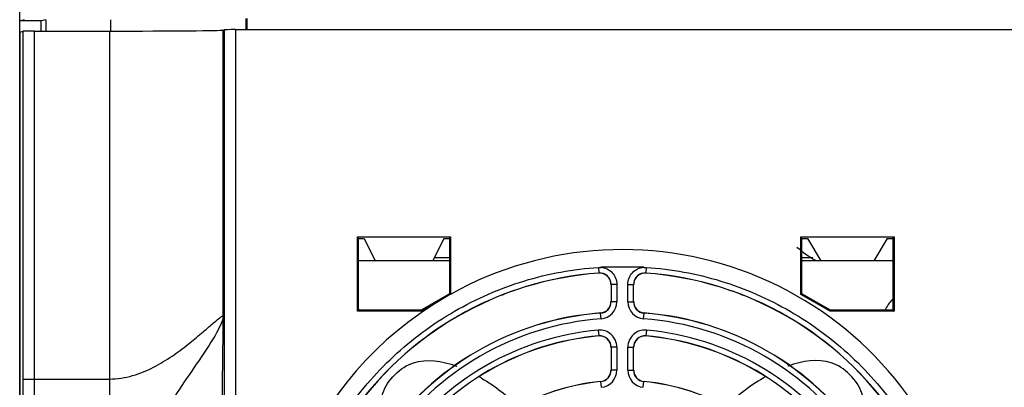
# Model space of a CAD drawing. Header units: millimetres. Extents: x 0 to 1500, y 0 to 1200.
# Tile 2 of 38: x 416 to 503, y 110 to 142. Entities that reach past the tile are written whole.
import ezdxf

# ---------------------------------------------------------------- set-up
doc = ezdxf.new("R2010")
doc.units = ezdxf.units.MM
doc.header["$LTSCALE"] = 82.5
doc.layers.get('0').update_dxf_attribs({"linetype": 'CONTINUOUS'})
doc.layers.add('002_AXIS', color=7, linetype='CONTINUOUS')

msp = doc.modelspace()

# ---------------------------------------------------------------- linework, layer by layer
at = {"color": 7, "linetype": 'CONTINUOUS'}
for p, q in [((416.143, 49.613), (416.143, 157.413)), ((416.143, 142.213), (416.563, 142.318)), ((418.044, 142.213), (416.143, 142.213)), ((418.431, 142.31), (418.044, 142.213)), ((418.044, 141.318), (418.044, 142.213)), ((418.431, 142.31), (418.431, 141.318)), ((436.123, 142.432), (436.123, 141.44)), ((416.169, 141.213), (416.457, 141.309)), ((416.169, 141.213), (416.169, 53.661)), ((417.457, 141.318), (424.034, 141.318)), ((434.031, 141.403), (434.117, 141.432)), ((435.117, 141.44), (607.168, 141.44)), ((445.854, 116.706), (445.854, 123.247)), ((445.941, 123.072), (445.854, 123.247)), ((445.854, 123.247), (454.028, 123.247)), ((445.941, 116.793), (445.941, 123.072)), ((445.941, 123.072), (446.441, 123.072)), ((446.441, 123.072), (447.418, 121.113)), ((453.441, 123.072), (452.463, 121.113)), ((453.441, 123.072), (453.941, 123.072)), ((453.941, 123.072), (454.028, 123.247)), ((453.941, 123.072), (453.941, 118.237)), ((454.028, 123.247), (454.028, 118.179)), ((484.941, 123.072), (484.836, 123.247)), ((484.836, 118.176), (484.836, 123.247)), ((484.836, 123.247), (493.046, 123.247)), ((484.941, 118.237), (484.941, 123.072)), ((484.941, 123.072), (485.441, 123.072)), ((485.441, 123.072), (486.614, 121.113)), ((492.441, 123.072), (491.268, 121.113)), ((492.441, 123.072), (492.941, 123.072)), ((492.941, 123.072), (493.046, 123.247)), ((492.941, 123.072), (492.941, 116.793)), ((493.046, 123.247), (493.046, 116.688)), ((452.613, 121.413), (453.941, 121.413)), ((484.941, 121.413), (485.892, 121.413)), ((453.941, 121.113), (445.941, 121.113)), ((492.941, 121.113), (484.941, 121.113)), ((468.156, 119.056), (468.156, 117.525)), ((470.129, 117.525), (470.129, 119.056)), ((453.941, 118.237), (451.441, 116.793)), ((453.641, 117.962), (451.464, 116.706)), ((454.028, 118.186), (453.641, 117.963)), ((453.941, 118.237), (454.028, 118.186)), ((484.941, 118.237), (484.836, 118.176)), ((487.413, 116.688), (484.836, 118.176)), ((487.441, 116.793), (484.941, 118.237)), ((445.941, 116.793), (445.854, 116.706)), ((451.464, 116.706), (445.854, 116.706)), ((451.441, 116.793), (445.941, 116.793)), ((451.441, 116.793), (451.464, 116.706)), ((487.441, 116.793), (487.413, 116.688)), ((493.046, 116.688), (487.413, 116.688)), ((492.941, 116.793), (487.441, 116.793)), ((492.941, 116.793), (493.046, 116.688)), ((468.156, 113.539), (468.156, 111.503)), ((470.129, 111.503), (470.129, 113.539))]:
    msp.add_line(p, q, dxfattribs=at)
at = {"color": 9, "linetype": 'CONTINUOUS'}
for p, q in [((424.143, 142.31), (424.143, 141.318)), ((436.035, 142.41), (436.035, 141.44)), ((416.457, 110.739), (416.457, 141.309)), ((417.457, 110.739), (417.457, 141.318)), ((424.034, 141.318), (424.034, 107.12)), ((434.031, 116.248), (434.031, 141.403)), ((434.117, 141.432), (434.117, 54.221)), ((435.117, 141.44), (435.117, 53.734)), ((467.049, 120.552), (467.085, 120.053)), ((467.049, 120.549), (467.24, 120.552)), ((471.032, 120.553), (467.253, 120.553)), ((471.045, 120.552), (471.236, 120.549)), ((471.236, 120.552), (471.2, 120.053)), ((467.085, 120.053), (467.071, 120.039)), ((471.214, 120.039), (471.2, 120.053)), ((468.656, 119.056), (468.156, 119.056)), ((468.656, 119.056), (468.656, 117.525)), ((469.629, 117.525), (469.629, 119.056)), ((469.629, 119.056), (470.129, 119.056)), ((468.656, 117.525), (468.156, 117.525)), ((469.629, 117.525), (470.129, 117.525)), ((467.231, 116.528), (467.218, 116.54)), ((467.268, 116.03), (467.231, 116.528)), ((471.017, 116.03), (471.054, 116.528)), ((471.067, 116.54), (471.054, 116.528)), ((467.023, 115.033), (467.067, 114.535)), ((467.054, 114.52), (467.067, 114.535)), ((471.262, 115.033), (471.218, 114.535)), ((471.218, 114.535), (471.231, 114.52)), ((468.656, 113.539), (468.156, 113.539)), ((468.656, 113.539), (468.656, 111.503)), ((469.629, 111.503), (469.629, 113.539)), ((469.629, 113.539), (470.129, 113.539)), ((468.656, 111.503), (468.156, 111.503)), ((469.629, 111.503), (470.129, 111.503)), ((416.457, 110.739), (424.034, 110.739)), ((467.253, 110.508), (467.24, 110.52)), ((467.301, 110.011), (467.253, 110.508)), ((470.984, 110.011), (471.032, 110.508)), ((471.045, 110.52), (471.032, 110.508))]:
    msp.add_line(p, q, dxfattribs=at)
at = {"color": 7, "linetype": 'CONTINUOUS'}
for centre, radius, start, end in [((469.143, 91.113), 31, 14.97194, 119.18006), ((491.143, 130.113), 10.243, 229.49083, 240.61892), ((469.143, 91.113), 29.013, 94.06712, 145.93288), ((469.143, 91.113), 29, 94.09596, 145.90404), ((467.142, 119.042), 1, 0.00578, 94.09018), ((471.143, 119.042), 1, 85.90982, 179.99422), ((469.143, 91.113), 29.013, 34.06712, 85.93288), ((469.143, 91.113), 29, 34.09596, 85.90404), ((469.143, 91.113), 31, 120, 345.02806), ((467.142, 117.538), 1, 274.33306, 359.99519), ((471.143, 117.538), 1, 180.00481, 265.66694), ((469.143, 91.113), 25.5, 94.32825, 145.67175), ((469.143, 91.113), 25.487, 94.30192, 145.69808), ((469.143, 91.113), 25.487, 34.30192, 85.69808), ((469.143, 91.113), 25.5, 34.32825, 85.67175), ((469.143, 91.113), 23.513, 95.06306, 144.93694), ((469.143, 91.113), 23.5, 95.09958, 144.90042), ((467.142, 113.524), 1, 0.00633, 95.09324), ((471.143, 113.524), 1, 84.90665, 179.99377), ((469.143, 91.113), 23.513, 35.06306, 84.93694), ((469.143, 91.113), 23.5, 35.09958, 84.90042), ((467.142, 111.515), 1, 275.60327, 359.99536), ((471.143, 111.515), 1, 180.00463, 264.39673), ((469.143, 91.113), 19.5, 95.59864, 144.40136), ((469.143, 91.113), 19.487, 95.56535, 144.43465), ((469.143, 91.113), 19.487, 35.56535, 84.43465), ((469.143, 91.113), 19.5, 35.59864, 84.40136)]:
    msp.add_arc(centre, radius, start, end, dxfattribs=at)
at = {"color": 9, "linetype": 'CONTINUOUS'}
for centre, radius, start, end in [((467.156, 119.056), 1, 0.00233, 94.06478), ((471.129, 119.056), 1, 85.93522, 179.99767), ((467.156, 117.525), 1, 274.29877, 0.00314), ((467.156, 117.525), 1.5, 274.30196, 359.99996), ((471.129, 117.525), 1.5, 180.00009, 265.69799), ((471.129, 117.525), 1, 179.9969, 265.70118), ((469.143, 91.113), 24.987, 94.30192, 145.69808), ((469.143, 91.113), 24.987, 34.30192, 85.69808), ((469.143, 91.113), 24.013, 95.06306, 144.93694), ((467.155, 113.538), 1.5, 0.00761, 95.05545), ((467.156, 113.538), 1, 0.00227, 95.06079), ((471.13, 113.538), 1.5, 84.94455, 179.99239), ((471.129, 113.538), 1, 84.93921, 179.99773), ((469.143, 91.113), 24.013, 35.06306, 84.93694), ((467.156, 111.503), 1, 275.56232, 0.00303), ((467.156, 111.503), 1.5, 275.5654, 359.99995), ((471.129, 111.503), 1.5, 180.0001, 264.43455), ((471.129, 111.503), 1, 179.99701, 264.43764)]:
    msp.add_arc(centre, radius, start, end, dxfattribs=at)
at = {"color": 7, "linetype": 'CONTINUOUS'}
for centre, major_axis, start_param, end_param in [((417.457, 141.309), (1, 0), 1.570796, 3.115413), ((424.034, 141.405), (10, 0), -1.570796, -0.02618), ((435.117, 141.431), (1, 0), 1.570796, 3.115413)]:
    msp.add_ellipse(centre, major_axis=major_axis, ratio=0.008727, start_param=start_param, end_param=end_param, dxfattribs=at)
at = {"color": 9, "linetype": 'CONTINUOUS'}
for points, knots in [([(444.694, 107.645), (445.318, 108.567), (446.658, 110.352), (449.738, 113.574), (454.252, 116.904), (459.393, 119.148), (463.724, 120.204), (465.939, 120.473), (467.049, 120.552)], [0, 0, 0, 0, 0.125094, 0.250187, 0.5, 0.749813, 0.874906, 1, 1, 1, 1]), ([(467.253, 120.553), (467.439, 120.538), (467.812, 120.446), (468.276, 120.106), (468.584, 119.621), (468.656, 119.243), (468.656, 119.056)], [0, 0, 0, 0, 0.249986, 0.500027, 0.749985, 1, 1, 1, 1]), ([(469.629, 119.056), (469.629, 119.243), (469.701, 119.621), (470.009, 120.106), (470.473, 120.446), (470.846, 120.538), (471.032, 120.553)], [0, 0, 0, 0, 0.250015, 0.499973, 0.750014, 1, 1, 1, 1]), ([(471.236, 120.552), (472.346, 120.473), (474.562, 120.204), (478.892, 119.148), (484.033, 116.904), (488.547, 113.574), (491.627, 110.352), (492.967, 108.567), (493.591, 107.645)], [0, 0, 0, 0, 0.125094, 0.250187, 0.5, 0.749813, 0.874906, 1, 1, 1, 1]), ([(424.034, 110.739), (424.721, 110.74), (426.078, 110.948), (427.914, 111.719), (429.517, 112.701), (430.904, 113.735), (431.924, 114.582), (432.638, 115.195), (433.079, 115.577), (433.447, 115.887), (433.695, 116.09), (433.862, 116.201), (433.935, 116.249), (434.02, 116.272), (434.031, 116.247)], [0, 0, 0, 0, 0.17674, 0.347705, 0.509612, 0.659549, 0.792814, 0.850892, 0.901571, 0.943237, 0.974205, 0.985204, 0.993034, 1, 1, 1, 1]), ([(434.031, 116.247), (434.013, 116.028), (433.85, 115.518), (433.203, 114.314), (432.012, 112.516), (430.398, 110.191), (429.324, 108.511), (428.835, 107.655)], [0, 0, 0, 0, 0.065413, 0.156579, 0.407117, 0.706286, 1, 1, 1, 1]), ([(434.031, 116.248), (433.974, 113.259), (433.951, 109.381), (433.877, 105.504), (433.854, 104.615)], [0, 0, 0, 0, 0.770902, 1, 1, 1, 1]), ([(416.425, 107.844), (416.431, 108.049), (416.451, 109.014), (416.457, 109.979), (416.457, 110.739)], [0, 0, 0, 0, 0.211973, 1, 1, 1, 1]), ([(417.425, 107.12), (417.43, 107.376), (417.451, 108.582), (417.457, 109.789), (417.457, 110.739)], [0, 0, 0, 0, 0.211966, 1, 1, 1, 1])]:
    msp.add_open_spline(points, degree=3, knots=knots, dxfattribs=at)
at = {"layer": '002_AXIS', "color": 7, "linetype": 'CONTINUOUS'}
for p, q in [((454.566, 111.873), (454.583, 111.867)), ((483.719, 111.873), (483.702, 111.867))]:
    msp.add_line(p, q, dxfattribs=at)
for centre, radius, start, end in [((469.143, 91.113), 29, 94.06521, 94.09592), ((469.143, 91.113), 29, 85.90408, 85.93479), ((469.143, 91.113), 29, 108.84889, 111.53634), ((469.143, 91.113), 29, 68.46366, 71.1488), ((469.143, 91.113), 29, 116.80852, 120.94416), ((469.143, 91.113), 29, 59.05584, 63.1895), ((494.143, 116.113), 2, 128.26961, 159.61112), ((444.143, 116.113), 2, 20.53564, 22.58157), ((469.143, 91.113), 29, 125.69409, 128.8516), ((469.143, 91.113), 29, 51.1484, 54.3038), ((447.996, 95.913), 17.286, 59.57324, 60.22413), ((490.289, 95.913), 17.286, 119.77595, 120.42675)]:
    msp.add_arc(centre, radius, start, end, dxfattribs=at)
for points, knots in [([(449.143, 111.113), (449.63, 111.635), (451.28, 112.648), (453.274, 112.349), (454.566, 111.873)], [0, 0, 0, 0, 0.333227, 1, 1, 1, 1]), ([(489.143, 111.113), (488.655, 111.635), (487.005, 112.648), (485.011, 112.349), (483.719, 111.873)], [0, 0, 0, 0, 0.333227, 1, 1, 1, 1]), ([(448.331, 105.812), (447.888, 107.069), (447.625, 109.016), (448.621, 110.628), (449.143, 111.113)], [0, 0, 0, 0, 0.660637, 1, 1, 1, 1]), ([(489.954, 105.812), (490.397, 107.069), (490.66, 109.016), (489.664, 110.628), (489.143, 111.113)], [0, 0, 0, 0, 0.660637, 1, 1, 1, 1])]:
    msp.add_open_spline(points, degree=3, knots=knots, dxfattribs=at)
for points in [[(456.75, 110.818), (457.991, 110.089), (459.077, 109.243), (460.048, 108.301)], [(481.535, 110.818), (480.294, 110.089), (479.208, 109.243), (478.237, 108.301)]]:
    msp.add_open_spline(points, degree=3, dxfattribs=at)

doc.saveas('drawing.dxf')
